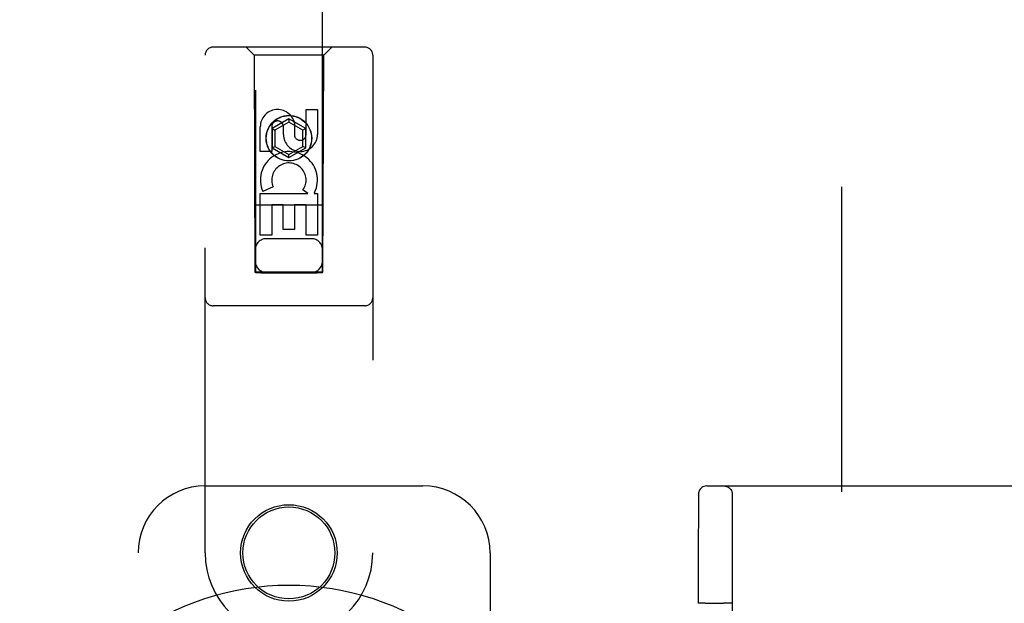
# Model space of a CAD drawing. Header units: inches. Extents: x 0 to 207, y 0 to 134.
# Tile 11 of 78: x 66.68 to 70.35, y 67.88 to 70.06. Entities that reach past the tile are written whole.
import ezdxf

# ---------------------------------------------------------------- set-up
doc = ezdxf.new("R2010")
doc.units = ezdxf.units.IN
doc.header["$LTSCALE"] = 11.383625
doc.header["$MEASUREMENT"] = 0
doc.linetypes.add('HIDDEN', pattern=[0.2, 0.1, -0.1])
doc.layers.add('DEFAULT_2', color=8, linetype='HIDDEN')
doc.layers.add('LEFTHAND_DOOR_ASSEMBLY', color=7, linetype='CONTINUOUS')

msp = doc.modelspace()

# ---------------------------------------------------------------- linework, layer by layer
at = {"layer": 'DEFAULT_2', "color": 8, "linetype": 'HIDDEN'}
for p, q in [((69.7464, 36.4201), (69.7464, 97.4621)), ((69.2421, 68.3161), (70.627, 68.3161)), ((69.2109, 68.2767), (69.2108, 68.2563)), ((69.211, 68.2818), (69.2109, 68.2767)), ((69.211, 68.2837), (69.211, 68.2818)), ((69.3372, 68.2851), (69.3372, 65.5971)), ((69.2108, 68.2563), (69.2103, 68.0573)), ((69.2103, 68.0573), (69.2102, 67.8781)), ((69.2271, 67.8786), (69.2192, 67.8785)), ((69.2363, 67.8786), (69.2271, 67.8786)), ((69.2363, 67.8786), (69.3041, 67.8786)), ((69.3137, 67.8786), (69.3041, 67.8786))]:
    msp.add_line(p, q, dxfattribs=at)
for points in [[(69.2421, 68.3161), (69.2365, 68.3156), (69.2316, 68.3143), (69.2275, 68.3125), (69.2239, 68.3102), (69.2202, 68.3071), (69.2172, 68.3036), (69.215, 68.3003), (69.2135, 68.2971), (69.2123, 68.2936), (69.2116, 68.2906), (69.2113, 68.2888), (69.2112, 68.2876), (69.2111, 68.2869), (69.2111, 68.2864), (69.2111, 68.2859), (69.211, 68.2855), (69.211, 68.2851), (69.211, 68.2847), (69.211, 68.2837)], [(69.3062, 68.3161), (69.3111, 68.3157), (69.3158, 68.3146), (69.3203, 68.3127), (69.3244, 68.3102), (69.3281, 68.307), (69.3313, 68.3033), (69.3338, 68.2992), (69.3357, 68.2947), (69.3368, 68.29), (69.3372, 68.2851)], [(69.2192, 67.8785), (69.2161, 67.8784), (69.2136, 67.8783), (69.2117, 67.8783), (69.2106, 67.8782), (69.2102, 67.8781)], [(69.3352, 67.8781), (69.3348, 67.8782), (69.3337, 67.8783), (69.3318, 67.8783), (69.3292, 67.8784), (69.3261, 67.8785), (69.3224, 67.8785), (69.3137, 67.8786)]]:
    msp.add_lwpolyline(points, dxfattribs=at)
at = {"layer": 'LEFTHAND_DOOR_ASSEMBLY', "color": 8, "linetype": 'HIDDEN'}
for p, q in [((67.5589, 97.1136), (67.5589, 69.1119)), ((67.8089, 69.1119), (67.8089, 97.1136)), ((67.9664, 69.9536), (67.4014, 69.9536)), ((67.5539, 69.9236), (67.5239, 69.9536)), ((67.8139, 69.9236), (67.8439, 69.9536)), ((67.3714, 68.0661), (67.3714, 69.9236)), ((67.5539, 69.9236), (67.5574, 69.1136)), ((67.8139, 69.9236), (67.5539, 69.9236)), ((67.8104, 69.1136), (67.8139, 69.9236)), ((67.9964, 69.9236), (67.9964, 68.0661)), ((67.748, 69.6278), (67.748, 69.7202)), ((67.748, 69.7202), (67.7905, 69.7202)), ((67.7905, 69.7202), (67.7905, 69.6278)), ((67.5773, 69.5639), (67.5773, 69.6563)), ((67.6197, 69.6563), (67.6197, 69.5639)), ((67.6839, 69.6855), (67.6214, 69.6494)), ((67.6839, 69.6739), (67.6314, 69.6436)), ((67.6636, 69.6278), (67.6636, 69.6563)), ((67.6839, 69.6855), (67.6839, 69.6739)), ((67.7464, 69.6494), (67.6839, 69.6855)), ((67.7364, 69.6436), (67.6839, 69.6739)), ((67.7045, 69.6701), (67.7045, 69.6238)), ((67.6214, 69.6494), (67.6214, 69.5772)), ((67.6214, 69.6494), (67.6314, 69.6436)), ((67.6314, 69.6436), (67.6314, 69.583)), ((67.7464, 69.6494), (67.7364, 69.6436)), ((67.7364, 69.583), (67.7364, 69.6436)), ((67.7464, 69.5772), (67.7464, 69.6494)), ((67.6214, 69.5772), (67.6314, 69.583)), ((67.6314, 69.583), (67.6839, 69.5527)), ((67.6839, 69.5527), (67.7364, 69.583)), ((67.7464, 69.5772), (67.7364, 69.583)), ((67.6197, 69.5639), (67.5773, 69.5639)), ((67.6214, 69.5772), (67.6839, 69.5411)), ((67.6839, 69.5411), (67.7464, 69.5772)), ((67.6839, 69.5411), (67.6839, 69.5527)), ((67.6254, 69.432), (67.5863, 69.4151)), ((67.5773, 69.2515), (67.5773, 69.4076)), ((67.5773, 69.4076), (67.7549, 69.4076)), ((67.7549, 69.4076), (67.7363, 69.4206)), ((67.78, 69.4111), (67.7782, 69.4076)), ((67.7782, 69.4076), (67.7905, 69.4076)), ((67.7905, 69.4076), (67.7905, 69.2515)), ((67.8115, 69.3636), (67.5563, 69.3636)), ((67.6197, 69.365), (67.6197, 69.2515)), ((67.6621, 69.365), (67.6197, 69.365)), ((67.6621, 69.2728), (67.6621, 69.365)), ((67.7046, 69.365), (67.7046, 69.2728)), ((67.748, 69.365), (67.7046, 69.365)), ((67.748, 69.2515), (67.748, 69.365)), ((67.6197, 69.2515), (67.5773, 69.2515)), ((67.7046, 69.2728), (67.6621, 69.2728)), ((67.7905, 69.2515), (67.748, 69.2515)), ((67.7689, 69.2386), (67.5989, 69.2386)), ((67.5574, 69.1136), (67.8104, 69.1136)), ((67.5596, 69.1149), (67.5608, 69.1149)), ((67.5608, 69.1149), (67.5648, 69.1149)), ((67.5674, 69.1118), (67.5616, 69.1118)), ((67.5648, 69.1149), (67.5754, 69.115)), ((67.5789, 69.1118), (67.5674, 69.1118)), ((67.5754, 69.115), (67.7889, 69.115)), ((67.5789, 69.1118), (67.7889, 69.1118)), ((67.7889, 69.115), (67.8004, 69.1149)), ((67.7924, 69.1118), (67.7889, 69.1118)), ((67.803, 69.1118), (67.7924, 69.1118)), ((67.8004, 69.1149), (67.8062, 69.1149)), ((67.807, 69.1119), (67.803, 69.1118)), ((67.8082, 69.1119), (67.807, 69.1119)), ((67.9664, 68.9886), (67.4014, 68.9886)), ((67.3714, 68.3161), (68.1839, 68.3161)), ((67.1214, 65.8161), (67.1214, 68.0661)), ((68.4339, 68.0661), (68.4339, 67.713))]:
    msp.add_line(p, q, dxfattribs=at)
for points in [[(67.5589, 69.1149), (67.559, 69.1149), (67.5592, 69.1149), (67.5596, 69.1149)], [(67.5616, 69.1118), (67.5601, 69.1119), (67.5596, 69.1119), (67.5592, 69.1119), (67.559, 69.1119), (67.5589, 69.1119)], [(67.8062, 69.1149), (67.8077, 69.1149), (67.8082, 69.1149), (67.8086, 69.1149), (67.8088, 69.1149), (67.8089, 69.1149)], [(67.8089, 69.1119), (67.8088, 69.1119), (67.8086, 69.1119), (67.8082, 69.1119)]]:
    msp.add_lwpolyline(points, dxfattribs=at)
for centre, radius in [((67.6839, 69.6136), 0.085), ((67.6839, 69.6136), 0.0845), ((67.6839, 68.0661), 0.18), ((67.6839, 68.0661), 0.1715)]:
    msp.add_circle(centre, radius, dxfattribs=at)
for centre, radius, start, end in [((67.4014, 69.9236), 0.03, 90, 180), ((67.9664, 69.9236), 0.03, 0, 90), ((67.6416, 69.6564), 0.0644, 12.2995, 180.0775), ((67.6416, 69.6563), 0.0219, 359.9011, 180), ((67.727, 69.6278), 0.0635, 180, 360), ((67.7261, 69.6278), 0.0219, 190.307, 360), ((67.684, 69.4574), 0.1065, 334.2636, 203.4027), ((67.684, 69.4574), 0.0639, 324.8895, 203.4026), ((67.5989, 69.1986), 0.04, 90, 180), ((67.7689, 69.1986), 0.04, 0, 90), ((67.5989, 69.1536), 0.04, 180, 270), ((67.7689, 69.1536), 0.04, 270, 360), ((67.4014, 69.0186), 0.03, 180, 270), ((67.9664, 69.0186), 0.03, 270, 360), ((67.3714, 68.0661), 0.25, 90, 180), ((68.1839, 68.0661), 0.25, 0, 90), ((67.6839, 68.0661), 0.3125, 180, 360)]:
    msp.add_arc(centre, radius, start, end, dxfattribs=at)
at = {"layer": 'LEFTHAND_DOOR_ASSEMBLY', "color": 7, "linetype": 'Continuous'}
msp.add_arc((67.6839, 66.9411), 1.0039, 305.5066, 234.4934, dxfattribs=at)

doc.saveas('drawing.dxf')
